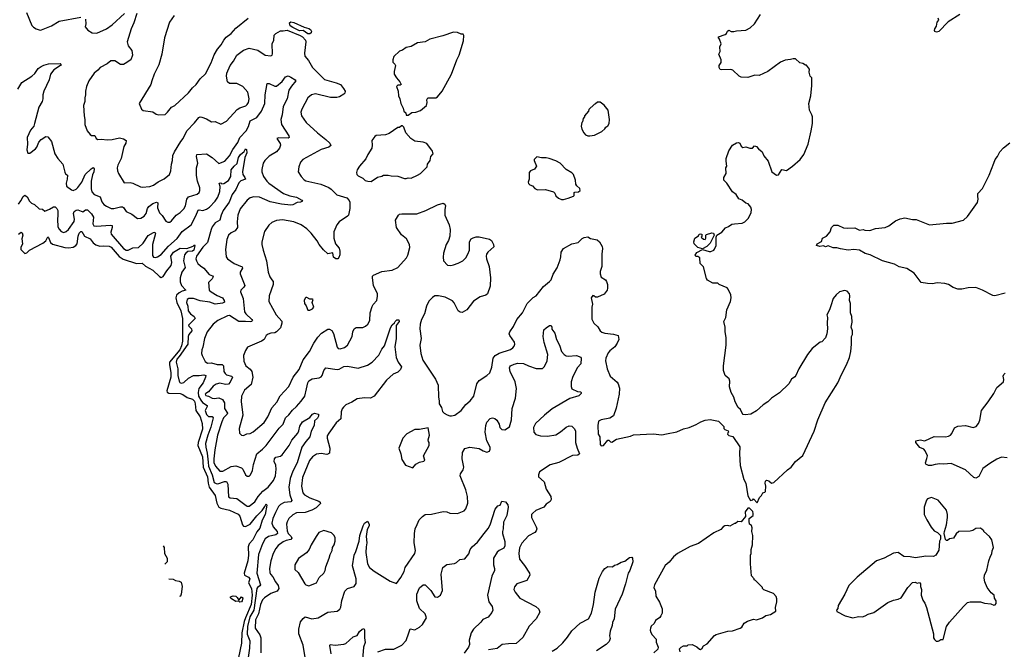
# Model space of a CAD drawing. Extents: x 2220520 to 2384350, y 721165 to 893491.
# Tile 4 of 256: x 2231129 to 2241535, y 726533 to 733180. Entities that reach past the tile are written whole.
import ezdxf

# ---------------------------------------------------------------- set-up
doc = ezdxf.new("R2010")
doc.units = 0

msp = doc.modelspace()

# ---------------------------------------------------------------- linework, layer by layer
at = {"layer": '0CON20XD'}
for points in [[(2231201, 733255), (2231258, 733118), (2231275, 733100), (2231304, 733084), (2231345, 733070), (2231358, 733072), (2231465, 733114), (2231545, 733164), (2231775, 733206)], [(2232368, 733245), (2232337, 733145), (2232307, 733085), (2232266, 732945), (2232274, 732905), (2232316, 732855), (2232323, 732805), (2232304, 732755), (2232245, 732718), (2232225, 732706), (2232195, 732708), (2232135, 732746), (2232094, 732746), (2232052, 732715), (2231979, 732675), (2231954, 732646), (2231916, 732615), (2231861, 732535), (2231836, 732475), (2231824, 732425), (2231826, 732386), (2231816, 732355), (2231816, 732315), (2231804, 732274), (2231809, 732165), (2231819, 732125), (2231816, 732075), (2231844, 732005), (2231875, 731967), (2231889, 731959), (2231925, 731959), (2231939, 731925), (2231955, 731914), (2231995, 731919), (2232055, 731912), (2232106, 731914), (2232185, 731933), (2232225, 731922), (2232254, 731904), (2232252, 731875), (2232229, 731841), (2232203, 731715), (2232166, 731644), (2232161, 731615), (2232164, 731585), (2232174, 731555), (2232235, 731459), (2232295, 731460), (2232324, 731454), (2232405, 731414), (2232425, 731410), (2232505, 731418), (2232545, 731434), (2232593, 731467), (2232655, 731498), (2232714, 731546), (2232726, 731584), (2232732, 731655), (2232744, 731695), (2232749, 731745), (2232766, 731785), (2232832, 731895), (2232857, 731925), (2232894, 732006), (2232978, 732092), (2233022, 732148), (2233035, 732154), (2233055, 732152), (2233105, 732132), (2233155, 732102), (2233195, 732106), (2233255, 732077), (2233315, 732109), (2233429, 732231), (2233455, 732251), (2233518, 732272), (2233535, 732284), (2233549, 732305), (2233554, 732344), (2233539, 732415), (2233487, 732475), (2233425, 732506), (2233345, 732506), (2233324, 732525), (2233314, 732585), (2233320, 732615), (2233354, 732695), (2233389, 732741), (2233425, 732807), (2233495, 732859), (2233555, 732879), (2233645, 732857), (2233725, 732806), (2233785, 732800), (2233796, 732804), (2233801, 732819), (2233799, 732925), (2233816, 732965), (2233819, 733015), (2233836, 733035), (2233885, 733064), (2233915, 733062), (2233955, 733071), (2234094, 733014), (2234119, 732999), (2234151, 732965), (2234154, 732945), (2234139, 732825), (2234143, 732795), (2234180, 732750), (2234225, 732675), (2234350, 732550), (2234475, 732514), (2234520, 732495), (2234553, 732455), (2234568, 732425), (2234567, 732405), (2234556, 732394), (2234510, 732365), (2234482, 732358), (2234413, 732357), (2234254, 732396), (2234212, 732388), (2234174, 732356), (2234110, 732235), (2234102, 732202), (2234106, 732165), (2234156, 732095), (2234275, 731984), (2234366, 731915), (2234406, 731875), (2234418, 731852), (2234395, 731834), (2234315, 731808), (2234123, 731705), (2234096, 731675), (2234078, 731625), (2234074, 731575), (2234104, 731524), (2234135, 731490), (2234155, 731478), (2234312, 731442), (2234395, 731408), (2234421, 731391), (2234482, 731332), (2234585, 731298), (2234612, 731272), (2234618, 731255), (2234617, 731185), (2234603, 731117), (2234595, 731104), (2234506, 731044), (2234482, 731015), (2234450, 730940), (2234448, 730872), (2234466, 730815), (2234505, 730768), (2234512, 730735), (2234512, 730698), (2234502, 730668), (2234490, 730655), (2234470, 730655), (2234445, 730672), (2234438, 730718), (2234385, 730708), (2234339, 730749), (2234295, 730806), (2234274, 730845), (2234209, 730925), (2234165, 730971), (2234105, 731015), (2234025, 731046), (2233905, 731068), (2233845, 731061), (2233795, 731037), (2233761, 731009), (2233718, 730945), (2233689, 730835), (2233689, 730805), (2233703, 730745), (2233737, 730635), (2233754, 730515), (2233774, 730465), (2233795, 730435), (2233809, 730415), (2233809, 730385), (2233766, 730265), (2233764, 730205), (2233841, 730065), (2233898, 729998), (2233901, 729975), (2233884, 729925), (2233845, 729884), (2233825, 729874), (2233785, 729872), (2233755, 729860), (2233735, 729844), (2233712, 729805), (2233686, 729785), (2233536, 729724), (2233515, 729688), (2233496, 729635), (2233498, 729575), (2233519, 729525), (2233565, 729489), (2233584, 729465), (2233592, 729405), (2233575, 729328), (2233505, 729268), (2233474, 729205), (2233470, 729145), (2233485, 729035), (2233486, 729004), (2233449, 728865), (2233452, 728815), (2233472, 728792), (2233495, 728789), (2233531, 728809), (2233565, 728812), (2233595, 728827), (2233713, 728927), (2233752, 728988), (2233795, 729081), (2233847, 729143), (2233883, 729207), (2233973, 729307), (2234021, 729405), (2234084, 729485), (2234125, 729589), (2234192, 729675), (2234238, 729765), (2234281, 729829), (2234320, 729870), (2234385, 729911), (2234403, 729913), (2234428, 729898), (2234447, 729867), (2234483, 729723), (2234495, 729710), (2234515, 729704), (2234561, 729719), (2234594, 729745), (2234644, 729835), (2234651, 729885), (2234663, 729917), (2234685, 729931), (2234755, 729931), (2234785, 729944), (2234809, 729965), (2234829, 730005), (2234834, 730085), (2234855, 730152), (2234866, 730174), (2234904, 730215), (2234912, 730262), (2234909, 730285), (2234868, 730375), (2234857, 730455), (2234859, 730471), (2234869, 730481), (2234955, 730520), (2235065, 730537), (2235125, 730562), (2235218, 730665), (2235231, 730695), (2235251, 730775), (2235248, 730808), (2235218, 730868), (2235165, 730910), (2235113, 730985), (2235100, 731065), (2235131, 731115), (2235145, 731126), (2235169, 731131), (2235325, 731129), (2235423, 731167), (2235545, 731226), (2235605, 731243), (2235623, 731233), (2235630, 731215), (2235622, 731175), (2235624, 731115), (2235668, 731015), (2235679, 730965), (2235676, 730895), (2235660, 730850), (2235635, 730805), (2235610, 730715), (2235604, 730674), (2235609, 730635), (2235650, 730590), (2235685, 730586), (2235715, 730592), (2235765, 730609), (2235811, 730635), (2235844, 730666), (2235865, 730703), (2235884, 730745), (2235884, 730835), (2235902, 730865), (2235923, 730877), (2235955, 730887), (2235985, 730889), (2236095, 730864), (2236115, 730847), (2236138, 730805), (2236139, 730781), (2236076, 730725), (2236062, 730705), (2236059, 730685), (2236063, 730655), (2236090, 730575), (2236104, 730455), (2236100, 730365), (2236073, 730285), (2236055, 730271), (2235995, 730254), (2235925, 730208), (2235856, 730115), (2235805, 730090), (2235785, 730092), (2235764, 730105), (2235722, 730192), (2235705, 730212), (2235625, 730250), (2235555, 730264), (2235517, 730263), (2235492, 730248), (2235455, 730209), (2235428, 730155), (2235406, 730075), (2235376, 730015), (2235360, 729965), (2235359, 729915), (2235371, 729815), (2235359, 729745), (2235370, 729655), (2235390, 729585), (2235522, 729385), (2235552, 729322), (2235554, 729195), (2235563, 729155), (2235562, 729125), (2235586, 729086), (2235596, 729045), (2235614, 729025), (2235647, 729007), (2235675, 728996), (2235694, 728996), (2235727, 729003), (2235795, 729054), (2235843, 729117), (2235891, 729155), (2235929, 729205), (2235960, 729335), (2235985, 729370), (2236065, 729422), (2236097, 729453), (2236119, 729511), (2236134, 729605), (2236154, 729636), (2236195, 729660), (2236315, 729698), (2236341, 729715), (2236356, 729734), (2236362, 729755), (2236360, 729775), (2236311, 729845), (2236304, 729865), (2236309, 729885), (2236348, 729942), (2236384, 730015), (2236442, 730085), (2236494, 730185), (2236555, 730247), (2236586, 730264), (2236665, 730362), (2236730, 730415), (2236745, 730434), (2236767, 730493), (2236810, 730560), (2236842, 730645), (2236847, 730677)], [(2231823, 733185), (2231829, 733135), (2231820, 733105), (2231851, 733071), (2231895, 733040), (2231945, 733039), (2232045, 733082), (2232105, 733126), (2232236, 733244)], [(2232761, 733225), (2232714, 733155), (2232661, 732989), (2232633, 732815), (2232601, 732705), (2232551, 732605), (2232524, 732535), (2232516, 732495), (2232393, 732295), (2232418, 732235), (2232435, 732220), (2232536, 732206), (2232572, 732182), (2232595, 732177)], [(2236847, 730677), (2236852, 730725), (2236876, 730764), (2236965, 730814), (2237033, 730827), (2237075, 730869), (2237095, 730880), (2237135, 730887), (2237161, 730871), (2237232, 730855), (2237258, 730835), (2237284, 730785), (2237289, 730765), (2237281, 730705), (2237282, 730575), (2237265, 730522), (2237264, 730495), (2237275, 730462), (2237320, 730435), (2237332, 730415), (2237340, 730385), (2237340, 730345), (2237338, 730325), (2237305, 730283), (2237235, 730251), (2237215, 730250), (2237196, 730266), (2237185, 730267), (2237168, 730245), (2237184, 730175), (2237177, 730145), (2237177, 730017), (2237197, 729975), (2237238, 729938), (2237264, 729895), (2237281, 729881), (2237312, 729872), (2237405, 729860), (2237453, 729845), (2237461, 729805), (2237445, 729766), (2237418, 729725), (2237366, 729685), (2237349, 729661), (2237324, 729605), (2237322, 729578), (2237338, 729495), (2237368, 729415), (2237443, 729353), (2237455, 729335), (2237468, 729288), (2237465, 729225), (2237432, 729078), (2237405, 728996), (2237365, 728972), (2237274, 728956), (2237248, 728942), (2237240, 728895), (2237244, 728805), (2237262, 728775), (2237264, 728694), (2237275, 728682), (2237298, 728685), (2237345, 728740), (2237355, 728740), (2237373, 728723), (2237389, 728721), (2237435, 728752), (2237585, 728783), (2237615, 728796), (2237825, 728808), (2237915, 728798), (2237965, 728807), (2238075, 728829), (2238145, 728861), (2238204, 728876), (2238280, 728905), (2238327, 728933), (2238375, 728952), (2238425, 728960), (2238515, 728940), (2238570, 728885), (2238570, 728865), (2238582, 728852), (2238618, 728838), (2238620, 728825), (2238612, 728818), (2238610, 728805), (2238625, 728790), (2238665, 728780), (2238741, 728671), (2238737, 728595), (2238744, 728474), (2238783, 728325), (2238802, 728285), (2238823, 728153), (2238852, 728102), (2238878, 728112), (2238885, 728120), (2238925, 728080), (2238948, 728135), (2238968, 728155), (2238982, 728185), (2239005, 728190), (2239012, 728198), (2239016, 728255), (2239007, 728285), (2239011, 728309), (2239023, 728317), (2239045, 728313), (2239075, 728287), (2239100, 728295), (2239245, 728428), (2239282, 728455), (2239328, 728515), (2239405, 728580), (2239524, 728835), (2239564, 728956), (2239641, 729135), (2239777, 729345), (2239813, 729435), (2239868, 729535), (2239898, 729615), (2239912, 729675), (2239922, 729755), (2239922, 729835), (2239930, 729855), (2239932, 729895), (2239918, 729935), (2239927, 729985), (2239923, 730045), (2239908, 730085), (2239908, 730185), (2239900, 730215), (2239902, 730265), (2239898, 730285), (2239875, 730312), (2239845, 730322), (2239795, 730308), (2239758, 730275), (2239728, 730235), (2239701, 730159), (2239688, 730115), (2239661, 730065), (2239667, 730035), (2239662, 729975), (2239668, 729915), (2239660, 729865), (2239645, 729820), (2239605, 729780), (2239590, 729775), (2239505, 729710), (2239456, 729644), (2239365, 729492), (2239333, 729425), (2239322, 729408), (2239286, 729385), (2239258, 729335), (2239160, 729240), (2239075, 729184), (2239036, 729144), (2238985, 729112), (2238915, 729050), (2238855, 729014), (2238795, 729008), (2238775, 729012), (2238764, 729024), (2238747, 729065), (2238724, 729084), (2238690, 729145), (2238678, 729195), (2238649, 729245), (2238632, 729305), (2238636, 729365), (2238627, 729387), (2238586, 729425), (2238566, 729475), (2238566, 729525), (2238594, 729745), (2238594, 729825), (2238584, 729885), (2238584, 729935), (2238571, 729995), (2238591, 730035), (2238604, 730115), (2238641, 730205), (2238649, 730245), (2238646, 730276), (2238618, 730335), (2238605, 730348), (2238520, 730385), (2238507, 730397), (2238455, 730398), (2238400, 730430), (2238388, 730448), (2238355, 730570), (2238322, 730605), (2238318, 730665), (2238295, 730678), (2238275, 730680), (2238268, 730695), (2238287, 730723), (2238345, 730752), (2238417, 730733), (2238435, 730733), (2238464, 730745), (2238474, 730756), (2238489, 730795), (2238490, 730885), (2238498, 730905), (2238550, 730935), (2238589, 730981), (2238622, 730995), (2238655, 731020), (2238684, 731026), (2238765, 731032), (2238793, 731045), (2238832, 731085), (2238859, 731145), (2238863, 731175), (2238855, 731202), (2238828, 731235), (2238802, 731242), (2238765, 731273), (2238728, 731288), (2238703, 731335), (2238662, 731362), (2238603, 731455), (2238571, 731485), (2238571, 731515), (2238597, 731555), (2238592, 731615), (2238603, 731635), (2238594, 731685), (2238597, 731713), (2238624, 731795), (2238661, 731855), (2238705, 731880), (2238725, 731883), (2238740, 731875), (2238754, 731844), (2238772, 731832), (2238805, 731836), (2238845, 731824), (2238875, 731823), (2238895, 731848), (2238915, 731842), (2238937, 731815), (2238976, 731786), (2238995, 731742), (2239038, 731688), (2239080, 731575), (2239128, 731538), (2239149, 731541), (2239185, 731597), (2239235, 731587), (2239295, 731633), (2239379, 731705), (2239416, 731755), (2239461, 731865), (2239494, 732005), (2239507, 732085), (2239507, 732153), (2239502, 732175), (2239478, 732225), (2239470, 732295), (2239492, 732375), (2239502, 732485), (2239500, 732565), (2239483, 732583), (2239472, 732625), (2239478, 732658), (2239445, 732700), (2239435, 732700), (2239407, 732717), (2239373, 732723), (2239330, 732765), (2239305, 732768), (2239275, 732758), (2239218, 732752), (2239169, 732731), (2239035, 732632), (2238945, 732592), (2238897, 732593), (2238825, 732568), (2238755, 732572), (2238734, 732584), (2238665, 732647), (2238645, 732653), (2238545, 732649), (2238533, 732655), (2238523, 732675), (2238523, 732695), (2238542, 732728), (2238542, 732755), (2238517, 732815), (2238532, 732845), (2238530, 732895), (2238542, 732925), (2238526, 732976), (2238512, 732995), (2238515, 733000), (2238585, 733023), (2238600, 733035), (2238611, 733059), (2238625, 733068), (2238647, 733057), (2238675, 733056), (2238705, 733064), (2238805, 733069), (2238849, 733095), (2238894, 733136), (2238960, 733235)], [(2241066, 733235), (2240941, 733159), (2240845, 733057), (2240817, 733047), (2240800, 733055), (2240798, 733065), (2240800, 733085), (2240818, 733112), (2240826, 733154), (2240843, 733175), (2240837, 733195)], [(2232595, 732177), (2232665, 732180), (2232693, 732205), (2232734, 732256), (2232770, 732275), (2232912, 732408), (2232955, 732461), (2232994, 732496), (2233035, 732554), (2233093, 732607), (2233154, 732725), (2233185, 732808), (2233220, 732870), (2233257, 732913), (2233287, 732965), (2233312, 732995), (2233364, 733035), (2233415, 733092), (2233545, 733195)], [(2234195, 733032), (2234175, 733032), (2234125, 733065), (2234085, 733063), (2234016, 733096), (2233989, 733115), (2233979, 733145), (2233994, 733156), (2234025, 733151), (2234135, 733102), (2234185, 733088), (2234203, 733075), (2234214, 733055), (2234208, 733042), (2234195, 733032)], [(2235212, 732172), (2235235, 732172), (2235275, 732200), (2235317, 732203), (2235365, 732222), (2235428, 732275), (2235437, 732305), (2235432, 732335), (2235444, 732356), (2235528, 732355), (2235545, 732367), (2235594, 732426), (2235694, 732606), (2235749, 732755), (2235774, 732805), (2235821, 732955), (2235823, 733013), (2235815, 733028), (2235795, 733028), (2235756, 733046), (2235715, 733049), (2235602, 733008), (2235465, 732976), (2235415, 732946), (2235335, 732934), (2235265, 732898), (2235212, 732888), (2235175, 732857), (2235144, 732846), (2235085, 732790), (2235072, 732755), (2235073, 732733), (2235095, 732710), (2235100, 732695), (2235087, 732633), (2235088, 732605), (2235110, 732565), (2235147, 732525), (2235160, 732495), (2235152, 732488), (2235125, 732487), (2235113, 732475), (2235130, 732425), (2235134, 732375), (2235147, 732345), (2235157, 732295), (2235182, 732245), (2235190, 732215), (2235210, 732195), (2235212, 732172)], [(2231109, 732445), (2231152, 732518), (2231257, 732583), (2231288, 732612), (2231326, 732664), (2231355, 732686), (2231385, 732701), (2231435, 732713), (2231556, 732716), (2231566, 732706), (2231559, 732695), (2231489, 732650), (2231456, 732604), (2231442, 732545), (2231384, 732425), (2231374, 732385), (2231374, 732345), (2231365, 732317), (2231330, 732255), (2231287, 732083), (2231279, 732055), (2231245, 732014), (2231209, 731935), (2231211, 731865), (2231203, 731807), (2231215, 731769), (2231235, 731770), (2231296, 731815), (2231311, 731835), (2231333, 731887), (2231355, 731915), (2231405, 731946), (2231425, 731944), (2231466, 731895), (2231501, 731765), (2231534, 731714), (2231586, 731655), (2231605, 731570), (2231615, 731552), (2231635, 731540), (2231632, 731495), (2231621, 731455), (2231625, 731424), (2231675, 731383), (2231695, 731378), (2231725, 731391), (2231745, 731409), (2231785, 731463), (2231822, 731545), (2231885, 731605), (2231905, 731618), (2231917, 731607), (2231914, 731575), (2231898, 731542), (2231884, 731475), (2231883, 731393), (2231891, 731361), (2231915, 731334), (2231979, 731309), (2231997, 731257), (2232019, 731229), (2232045, 731210), (2232095, 731188), (2232125, 731188), (2232195, 731205), (2232215, 731204), (2232227, 731197), (2232255, 731155), (2232315, 731125), (2232375, 731080), (2232408, 731085), (2232445, 731106), (2232467, 731133), (2232481, 731185), (2232495, 731207), (2232535, 731240), (2232575, 731254), (2232589, 731245), (2232585, 731195), (2232605, 731141), (2232634, 731114), (2232675, 731052), (2232695, 731041), (2232715, 731043), (2232735, 731057), (2232783, 731115), (2232825, 731143), (2232865, 731184), (2232882, 731215), (2232896, 731285), (2232915, 731310), (2233005, 731338), (2233025, 731355), (2233032, 731375), (2233032, 731405), (2233009, 731475), (2232999, 731535), (2232998, 731615), (2233013, 731665), (2232999, 731735), (2233003, 731757), (2233105, 731765), (2233165, 731725), (2233235, 731660), (2233296, 731685), (2233345, 731741), (2233381, 731809), (2233436, 731885), (2233455, 731935), (2233523, 732007), (2233548, 732052), (2233565, 732111), (2233635, 732149), (2233685, 732215), (2233721, 732295), (2233725, 732385), (2233744, 732506), (2233765, 732506), (2233825, 732477), (2233845, 732478), (2233902, 732528), (2233940, 732575), (2233965, 732586), (2233995, 732574), (2234041, 732545), (2234048, 732535), (2234001, 732479), (2233975, 732436), (2233957, 732345), (2233915, 732264), (2233904, 732176), (2233888, 732125), (2233897, 732075), (2233974, 731955), (2233978, 731935), (2233965, 731930), (2233868, 731932), (2233848, 731925), (2233883, 731873), (2233884, 731855), (2233876, 731825), (2233845, 731786), (2233765, 731738), (2233721, 731695), (2233703, 731665), (2233689, 731599), (2233688, 731575), (2233706, 731525), (2233741, 731475), (2233762, 731455), (2233919, 731345), (2233985, 731321), (2234054, 731305), (2234110, 731275), (2234117, 731265), (2234098, 731255), (2234060, 731250), (2234015, 731225), (2233995, 731223), (2233895, 731232), (2233775, 731257), (2233665, 731307), (2233605, 731310), (2233565, 731298), (2233535, 731276), (2233458, 731182), (2233433, 731115), (2233427, 731045), (2233430, 730985), (2233405, 730950), (2233365, 730931), (2233335, 730905), (2233318, 730858), (2233304, 730754), (2233312, 730675), (2233325, 730654), (2233396, 730605), (2233482, 730572), (2233483, 730555), (2233461, 730515), (2233460, 730495), (2233508, 730375), (2233499, 730355), (2233468, 730325), (2233463, 730305), (2233491, 730235), (2233506, 730095), (2233518, 730075), (2233584, 730015), (2233588, 730005), (2233580, 729995), (2233565, 729990), (2233515, 729995), (2233445, 729992), (2233345, 730056), (2233325, 730053), (2233225, 730005), (2233175, 729964), (2233111, 729885), (2233084, 729815), (2233064, 729724)], [(2237155, 731952), (2237205, 731962), (2237281, 731999), (2237313, 732027), (2237324, 732046), (2237345, 732060), (2237360, 732085), (2237362, 732125), (2237348, 732225), (2237308, 732278), (2237265, 732310), (2237235, 732310), (2237215, 732290), (2237200, 732285), (2237145, 732230), (2237140, 732215), (2237100, 732165), (2237100, 732155), (2237083, 732137), (2237077, 732103), (2237070, 732095), (2237062, 732055), (2237070, 732025), (2237092, 731985), (2237110, 731965), (2237135, 731952), (2237155, 731952)], [(2234845, 731473), (2234912, 731518), (2234955, 731528), (2234975, 731540), (2235025, 731540), (2235055, 731530), (2235125, 731527), (2235195, 731502), (2235215, 731502), (2235235, 731512), (2235265, 731508), (2235335, 731537), (2235365, 731557), (2235437, 731625), (2235438, 731655), (2235467, 731695), (2235476, 731734), (2235499, 731765), (2235492, 731792), (2235432, 731872), (2235395, 731886), (2235305, 731898), (2235264, 731924), (2235210, 731985), (2235190, 732045), (2235175, 732060), (2235165, 732060), (2235145, 732040), (2235125, 732040), (2235035, 731977), (2234995, 731963), (2234895, 731957), (2234882, 731948), (2234850, 731905), (2234856, 731856), (2234852, 731825), (2234809, 731755), (2234789, 731711), (2234720, 731635), (2234697, 731595), (2234689, 731565), (2234693, 731545), (2234705, 731530), (2234755, 731508), (2234781, 731481), (2234810, 731475), (2234845, 731473)], [(2241546, 730294), (2241434, 730264), (2241415, 730268), (2241305, 730326), (2241235, 730351), (2241155, 730350), (2241085, 730334), (2241045, 730334), (2240994, 730354), (2240945, 730384), (2240907, 730393), (2240825, 730402), (2240775, 730392), (2240724, 730394), (2240656, 730406), (2240581, 730505), (2240505, 730554), (2240425, 730572), (2240375, 730598), (2240248, 730635), (2240117, 730697), (2240065, 730712), (2240005, 730746), (2239945, 730754), (2239885, 730748), (2239805, 730760), (2239765, 730773), (2239725, 730773), (2239675, 730792), (2239645, 730783), (2239625, 730792), (2239585, 730784), (2239550, 730795), (2239558, 730815), (2239602, 730838), (2239615, 730872), (2239656, 730894), (2239695, 730940), (2239710, 730985), (2239735, 731011), (2239775, 731009), (2239835, 730982), (2239875, 730979), (2239955, 730984), (2240005, 730959), (2240045, 730964), (2240061, 730959), (2240115, 730955), (2240175, 730977), (2240275, 730986), (2240315, 731004), (2240385, 731058), (2240435, 731078), (2240485, 731088), (2240565, 731069), (2240605, 731071), (2240745, 731013), (2240925, 731032), (2240985, 731030), (2241105, 731064), (2241148, 731102), (2241251, 731249), (2241260, 731285), (2241254, 731315), (2241256, 731344), (2241305, 731398), (2241375, 731538), (2241424, 731665), (2241440, 731705), (2241464, 731736), (2241488, 731785), (2241525, 731828), (2241595, 731880)], [(2231533, 731113), (2231528, 731075), (2231533, 730993), (2231545, 730969), (2231568, 730945), (2231595, 730933), (2231621, 730945), (2231645, 730965), (2231705, 731050), (2231710, 731075), (2231699, 731135), (2231706, 731155), (2231725, 731168), (2231745, 731171), (2231795, 731153), (2231826, 731174), (2231845, 731174), (2231889, 731129), (2231909, 731095), (2231902, 731025), (2231914, 731005), (2231945, 731001), (2232085, 731011), (2232106, 731006), (2232107, 730987), (2232092, 730938), (2232095, 730915), (2232226, 730765), (2232255, 730745), (2232275, 730745), (2232325, 730770), (2232385, 730775), (2232435, 730821), (2232488, 730902), (2232545, 730933), (2232557, 730935), (2232564, 730924), (2232532, 730805), (2232532, 730692), (2232543, 730673), (2232565, 730670), (2232585, 730675), (2232625, 730701), (2232702, 730788), (2232795, 730870), (2232846, 730944), (2232942, 731015), (2232991, 731109), (2233015, 731169), (2233025, 731173), (2233065, 731164), (2233105, 731179), (2233135, 731199), (2233195, 731265), (2233222, 731305), (2233244, 731365), (2233248, 731418), (2233238, 731455), (2233254, 731456), (2233267, 731447), (2233285, 731450), (2233337, 731483), (2233359, 731525), (2233363, 731595), (2233397, 731633), (2233428, 731662), (2233443, 731725), (2233464, 731755), (2233502, 731788), (2233515, 731818), (2233525, 731808), (2233529, 731775), (2233510, 731725), (2233483, 731573), (2233487, 731545), (2233509, 731515), (2233514, 731495), (2233465, 731478), (2233445, 731456), (2233412, 731388), (2233375, 731334), (2233344, 731255), (2233279, 731165), (2233258, 731115), (2233246, 731065), (2233195, 731035), (2233165, 730994), (2233152, 730965), (2233115, 730828), (2233065, 730780), (2232999, 730685), (2232992, 730655), (2232997, 730635), (2233013, 730605), (2233041, 730581), (2233076, 730555), (2233130, 730490), (2233167, 730475), (2233174, 730465), (2233165, 730445), (2233124, 730405), (2233132, 730325), (2233152, 730305), (2233215, 730267), (2233274, 730245), (2233290, 730215), (2233292, 730198), (2233272, 730188), (2233195, 730177), (2233138, 730198), (2233035, 730212), (2232965, 730237), (2232917, 730235), (2232900, 730225), (2232892, 730195), (2232906, 730155), (2232910, 730105), (2232933, 730075), (2232972, 730045), (2232982, 730025), (2232915, 729955), (2232916, 729945), (2232946, 729915), (2232950, 729895), (2232917, 729855), (2232908, 729835), (2232906, 729754), (2232813, 729625), (2232791, 729595), (2232784, 729565), (2232799, 729495), (2232801, 729425), (2232813, 729363), (2232820, 729350), (2232835, 729344), (2232865, 729348), (2232914, 729396), (2232967, 729423), (2233025, 729423), (2233075, 729432), (2233096, 729425), (2233094, 729405), (2233068, 729345), (2233023, 729287), (2233015, 729245), (2233020, 729205), (2233042, 729162), (2233060, 729140), (2233109, 729105), (2233111, 729095), (2233091, 729055), (2233102, 729012), (2233125, 728992), (2233165, 728991), (2233173, 728975), (2233151, 728879), (2233116, 728794), (2233092, 728705), (2233096, 728665), (2233112, 728602), (2233120, 728510), (2233126, 728466), (2233164, 728375), (2233185, 728295), (2233205, 728282), (2233225, 728281), (2233295, 728304), (2233315, 728304), (2233329, 728275), (2233335, 728144), (2233355, 728131), (2233425, 728124), (2233521, 728051), (2233535, 728044), (2233555, 728044), (2233615, 728089), (2233651, 728145), (2233699, 728201), (2233755, 728243), (2233811, 728315), (2233832, 728365), (2233841, 728435), (2233835, 728475), (2233818, 728515), (2233821, 728545), (2233835, 728560), (2233885, 728573), (2233903, 728587), (2233978, 728685), (2234005, 728741), (2234068, 728815), (2234080, 728840), (2234091, 728889), (2234117, 728933), (2234195, 728980), (2234224, 729015), (2234245, 729024), (2234286, 729016), (2234288, 728995), (2234275, 728972), (2234244, 728946), (2234242, 728895), (2234211, 728835), (2234196, 728775), (2234155, 728728), (2234112, 728665), (2234060, 728500), (2234017, 728415), (2233988, 728335), (2233975, 728245), (2233984, 728164), (2234007, 728103), (2233995, 728091), (2233925, 728081), (2233885, 728062), (2233865, 728039), (2233834, 727976), (2233805, 727915), (2233793, 727865), (2233808, 727825), (2233851, 727775), (2233853, 727755), (2233835, 727742), (2233758, 727722), (2233725, 727698), (2233695, 727646), (2233654, 727535), (2233637, 727335), (2233673, 727215), (2233668, 727202), (2233644, 727186), (2233637, 727173), (2233604, 726946), (2233563, 726875), (2233538, 726775), (2233534, 726694), (2233562, 726622), (2233558, 726545), (2233543, 726447)], [(2236875, 731283), (2236925, 731294), (2236982, 731315), (2236990, 731325), (2236990, 731355), (2236995, 731360), (2237035, 731361), (2237051, 731375), (2237049, 731399), (2237018, 731425), (2237008, 731445), (2237002, 731485), (2236981, 731545), (2236963, 731563), (2236905, 731597), (2236842, 731665), (2236795, 731690), (2236726, 731716), (2236695, 731722), (2236645, 731720), (2236595, 731732), (2236568, 731705), (2236567, 731695), (2236592, 731635), (2236569, 731601), (2236526, 731584), (2236514, 731566), (2236514, 731496), (2236502, 731465), (2236505, 731450), (2236520, 731435), (2236550, 731425), (2236575, 731398), (2236600, 731385), (2236688, 731388), (2236772, 731362), (2236785, 731350), (2236795, 731322), (2236822, 731295), (2236855, 731283), (2236875, 731283)], [(2231115, 731234), (2231142, 731268), (2231165, 731312), (2231185, 731326), (2231209, 731309), (2231234, 731264), (2231255, 731242), (2231285, 731228), (2231335, 731182), (2231369, 731179), (2231395, 731159), (2231445, 731179), (2231485, 731204), (2231505, 731203), (2231523, 731185), (2231532, 731165), (2231533, 731113)], [(2231116, 730914), (2231145, 730936), (2231155, 730931), (2231162, 730905), (2231152, 730865), (2231158, 730815), (2231142, 730775), (2231142, 730755), (2231185, 730710), (2231205, 730719), (2231233, 730747), (2231375, 730819), (2231405, 730845), (2231425, 730888), (2231435, 730879), (2231456, 730826), (2231475, 730809), (2231605, 730774), (2231650, 730770), (2231695, 730778), (2231724, 730795), (2231738, 730815), (2231746, 730895), (2231757, 730925), (2231775, 730942), (2231785, 730942), (2231815, 730895), (2231875, 730868), (2231906, 730825), (2231935, 730802), (2231975, 730790), (2232015, 730792), (2232075, 730788), (2232095, 730778), (2232180, 730680), (2232222, 730652), (2232365, 730605), (2232425, 730609), (2232459, 730579), (2232535, 730534), (2232605, 730467), (2232625, 730457), (2232645, 730467), (2232683, 730527), (2232730, 730585), (2232737, 730615), (2232725, 730685), (2232754, 730725), (2232825, 730766), (2232895, 730765), (2232961, 730789), (2232975, 730802), (2232980, 730795), (2232969, 730745), (2232955, 730737), (2232905, 730732), (2232884, 730716), (2232872, 730698), (2232861, 730635), (2232879, 730565), (2232844, 730515), (2232825, 730455), (2232824, 730414), (2232838, 730375), (2232886, 730325), (2232845, 730315), (2232813, 730297), (2232788, 730272), (2232780, 730245), (2232789, 730195), (2232831, 730105), (2232851, 730025), (2232850, 729785), (2232839, 729735), (2232820, 729695), (2232713, 729565), (2232711, 729535), (2232726, 729456), (2232725, 729405), (2232683, 729263), (2232688, 729248), (2232705, 729237), (2232825, 729233), (2232855, 729222), (2232898, 729192), (2232955, 729174), (2232975, 729151), (2232985, 729125), (2232990, 729055), (2233035, 728986), (2233059, 728915), (2233062, 728855), (2233015, 728715), (2233013, 728685), (2233060, 728565), (2233070, 728455), (2233113, 728355), (2233120, 728285), (2233132, 728245), (2233195, 728155), (2233213, 728075), (2233233, 728035), (2233255, 728021), (2233345, 728000), (2233439, 727959), (2233455, 727938), (2233485, 727845), (2233495, 727832), (2233515, 727828), (2233565, 727855), (2233635, 727943), (2233691, 727999), (2233721, 728039), (2233735, 728068), (2233740, 728055), (2233725, 727955), (2233692, 727895), (2233668, 727812), (2233636, 727774), (2233593, 727687), (2233556, 727645), (2233543, 727615), (2233546, 727525), (2233541, 727465), (2233500, 727335), (2233506, 727315), (2233546, 727295), (2233561, 727275), (2233549, 727235), (2233578, 727175), (2233585, 727105), (2233574, 727005), (2233516, 726864), (2233500, 726825), (2233478, 726705), (2233473, 726597), (2233441, 726445)], [(2238345, 730760), (2238295, 730776), (2238256, 730815), (2238254, 730835), (2238266, 730874), (2238303, 730897), (2238312, 730915), (2238325, 730920), (2238338, 730915), (2238340, 730905), (2238338, 730892), (2238330, 730885), (2238355, 730862), (2238375, 730860), (2238382, 730875), (2238380, 730905), (2238387, 730913), (2238445, 730930), (2238462, 730925), (2238468, 730905), (2238425, 730822), (2238393, 730787), (2238345, 730760)], [(2234195, 730112), (2234225, 730128), (2234237, 730145), (2234222, 730195), (2234230, 730225), (2234225, 730230), (2234195, 730230), (2234165, 730248), (2234155, 730248), (2234145, 730240), (2234137, 730215), (2234138, 730185), (2234158, 730158), (2234174, 730114), (2234195, 730112)], [(2233064, 729724), (2233054, 729695), (2233052, 729655), (2233056, 729635), (2233091, 729571), (2233115, 729555), (2233157, 729557), (2233215, 729540), (2233270, 729540), (2233282, 729525), (2233287, 729467), (2233300, 729445), (2233315, 729432), (2233369, 729415), (2233379, 729405), (2233355, 729354), (2233335, 729333), (2233305, 729328), (2233245, 729342), (2233205, 729333), (2233175, 729312), (2233125, 729250), (2233097, 729235), (2233091, 729225), (2233095, 729211), (2233125, 729204), (2233165, 729183), (2233185, 729179), (2233235, 729189), (2233271, 729171), (2233292, 729135), (2233292, 729075), (2233324, 729025), (2233321, 729015), (2233283, 728975), (2233265, 728935), (2233219, 728795), (2233190, 728640), (2233180, 728545), (2233182, 728505), (2233200, 728465), (2233245, 728414), (2233275, 728415), (2233365, 728462), (2233415, 728471), (2233475, 728449), (2233489, 728435), (2233514, 728374), (2233535, 728360), (2233555, 728360), (2233569, 728375), (2233588, 728422), (2233600, 728485), (2233634, 728596), (2233695, 728646), (2233733, 728685), (2233872, 728868), (2233915, 728911), (2233938, 728975), (2233975, 729008), (2234011, 729059), (2234053, 729095), (2234105, 729154), (2234141, 729205), (2234159, 729281), (2234174, 729345), (2234185, 729366), (2234221, 729389), (2234295, 729400), (2234315, 729409), (2234325, 729422), (2234343, 729477), (2234365, 729506), (2234485, 729487), (2234505, 729491), (2234555, 729517), (2234593, 729523), (2234705, 729500), (2234805, 729531), (2234855, 729564), (2234925, 729639), (2234958, 729702), (2234984, 729735), (2235048, 729925), (2235065, 729958), (2235092, 729978), (2235097, 729995), (2235115, 730011), (2235135, 730012), (2235139, 729995), (2235107, 729953), (2235108, 729815), (2235095, 729725), (2235109, 729615), (2235128, 729565), (2235163, 729515), (2235153, 729487), (2235125, 729458), (2235075, 729439), (2235006, 729375), (2234875, 729204), (2234835, 729184), (2234775, 729186), (2234695, 729177), (2234638, 729142), (2234577, 729113), (2234550, 729090), (2234537, 729073), (2234525, 729038), (2234524, 728965), (2234475, 728922), (2234395, 728815), (2234380, 728785), (2234380, 728760), (2234408, 728655), (2234402, 728605), (2234394, 728596), (2234375, 728589), (2234315, 728599), (2234266, 728594), (2234225, 728566), (2234193, 728525), (2234118, 728345), (2234107, 728255), (2234122, 728185), (2234138, 728165), (2234195, 728132), (2234291, 728095), (2234306, 728085), (2234309, 728071), (2234263, 728027), (2234215, 728002), (2234145, 727977), (2234055, 727972), (2234015, 727952), (2233975, 727913), (2233955, 727878), (2233950, 727855), (2233955, 727785), (2233965, 727756), (2233998, 727725), (2234004, 727705), (2233995, 727692), (2233945, 727681), (2233914, 727666), (2233861, 727629), (2233835, 727596), (2233809, 727545), (2233784, 727466), (2233770, 727385), (2233772, 727345), (2233779, 727325), (2233806, 727296), (2233831, 727245), (2233860, 727205), (2233867, 727175), (2233852, 727148), (2233785, 727122), (2233716, 727075), (2233697, 727055), (2233675, 727004), (2233652, 726908), (2233623, 726845), (2233617, 726755), (2233668, 726685), (2233677, 726655), (2233676, 726495)], [(2234146, 726445), (2234126, 726575), (2234079, 726695), (2234078, 726745), (2234098, 726822), (2234125, 726858), (2234145, 726874), (2234215, 726856), (2234285, 726864), (2234385, 726924), (2234485, 726934), (2234514, 726956), (2234524, 726976), (2234533, 727047), (2234565, 727146), (2234595, 727176), (2234665, 727194), (2234684, 727226), (2234687, 727275), (2234645, 727415), (2234665, 727525), (2234683, 727565), (2234717, 727675), (2234724, 727735), (2234758, 727835), (2234775, 727866), (2234806, 727886), (2234821, 727855), (2234822, 727835), (2234803, 727797), (2234790, 727725), (2234799, 727655), (2234791, 727615), (2234789, 727555), (2234804, 727435), (2234827, 727395), (2234875, 727356), (2235045, 727251), (2235112, 727228), (2235158, 727292), (2235192, 727355), (2235204, 727396), (2235306, 727545), (2235311, 727575), (2235300, 727655), (2235302, 727755), (2235309, 727805), (2235329, 727851), (2235351, 727899), (2235385, 727936), (2235415, 727956), (2235480, 727960), (2235605, 727989), (2235644, 727984), (2235675, 727969), (2235756, 727966), (2235825, 727994), (2235846, 728015), (2235864, 728075), (2235863, 728145), (2235845, 728217), (2235784, 728365), (2235788, 728385), (2235815, 728427), (2235823, 728455), (2235807, 728545), (2235809, 728611), (2235835, 728653), (2235885, 728666), (2235984, 728654), (2236027, 728627), (2236065, 728614), (2236095, 728623), (2236102, 728645), (2236100, 728665), (2236065, 728735), (2236047, 728825), (2236055, 728895), (2236065, 728932), (2236102, 728968), (2236125, 728978), (2236151, 728971), (2236173, 728953), (2236198, 728908), (2236205, 728873), (2236225, 728852), (2236255, 728850), (2236305, 728880), (2236326, 728955), (2236335, 729075), (2236369, 729185), (2236381, 729285), (2236364, 729355), (2236314, 729465), (2236307, 729505), (2236310, 729515), (2236318, 729525), (2236355, 729544), (2236395, 729553), (2236455, 729550), (2236505, 729524), (2236586, 729496), (2236655, 729498), (2236675, 729518), (2236703, 729577), (2236711, 729645), (2236671, 729771), (2236663, 729835), (2236670, 729905), (2236693, 729927), (2236729, 729951), (2236745, 729952), (2236753, 729935), (2236754, 729914), (2236785, 729872), (2236804, 729805), (2236834, 729745), (2236857, 729677), (2236884, 729644), (2236905, 729630), (2236925, 729626), (2237015, 729636), (2237058, 729618), (2237063, 729605), (2237061, 729545), (2237023, 729507), (2236976, 729414), (2236958, 729355), (2236956, 729306), (2236964, 729284), (2237025, 729256), (2237055, 729250), (2237062, 729245), (2237063, 729235), (2237040, 729210), (2236945, 729182), (2236755, 729071), (2236675, 729005), (2236582, 728915), (2236559, 728875), (2236564, 728825), (2236585, 728802), (2236634, 728786), (2236706, 728784), (2236795, 728796), (2236845, 728828), (2236905, 728878), (2236935, 728891), (2236965, 728888), (2236992, 728862), (2237004, 728835), (2237003, 728715), (2237020, 728655), (2237046, 728595), (2237028, 728582), (2236971, 728579), (2236826, 728504), (2236735, 728479), (2236624, 728405), (2236611, 728375), (2236614, 728355), (2236672, 728302), (2236694, 728225), (2236743, 728145), (2236746, 728115), (2236735, 728094), (2236695, 728064), (2236670, 728035), (2236583, 727997), (2236551, 727969), (2236540, 727955), (2236537, 727925), (2236589, 727825), (2236593, 727805), (2236589, 727785), (2236574, 727766), (2236505, 727729), (2236436, 727654), (2236412, 727605), (2236403, 727545), (2236413, 727483), (2236466, 727416), (2236517, 727335), (2236521, 727315), (2236490, 727260), (2236385, 727224), (2236359, 727191), (2236352, 727165), (2236364, 727135), (2236414, 727074), (2236585, 726985), (2236615, 726955), (2236627, 726925), (2236587, 726855), (2236514, 726776), (2236445, 726656), (2236376, 726594), (2236295, 726592), (2236228, 726582), (2236175, 726542), (2236085, 726526)], [(2241565, 728554), (2241505, 728560), (2241455, 728541), (2241382, 728495), (2241310, 728440), (2241265, 728357), (2241235, 728338), (2241212, 728345), (2241125, 728426), (2240975, 728493), (2240895, 728486), (2240855, 728489), (2240805, 728484), (2240765, 728472), (2240734, 728474), (2240707, 728487), (2240701, 728501), (2240718, 728548), (2240722, 728575), (2240698, 728628), (2240684, 728644), (2240644, 728664), (2240600, 728715), (2240600, 728735), (2240645, 728743), (2240695, 728733), (2240795, 728779), (2240914, 728776), (2240945, 728782), (2240965, 728794), (2240979, 728811), (2241010, 728870), (2241045, 728887), (2241125, 728894), (2241205, 728873), (2241239, 728885), (2241262, 728915), (2241275, 728952), (2241293, 729055), (2241365, 729144), (2241426, 729235), (2241458, 729295), (2241528, 729355), (2241532, 729382), (2241524, 729415), (2241529, 729435), (2241545, 729449)], [(2235285, 728448), (2235315, 728488), (2235355, 728508), (2235402, 728518), (2235412, 728528), (2235398, 728575), (2235456, 728686), (2235458, 728715), (2235448, 728728), (2235447, 728745), (2235460, 728795), (2235445, 728870), (2235355, 728852), (2235305, 728853), (2235222, 728808), (2235179, 728761), (2235136, 728655), (2235158, 728595), (2235169, 728535), (2235205, 728478), (2235285, 728448)], [(2240835, 726618), (2240845, 726622), (2240863, 726637), (2240888, 726635), (2240926, 726774), (2240955, 726819), (2241104, 726986), (2241148, 727025), (2241176, 727034), (2241283, 727033), (2241325, 727018), (2241392, 727012), (2241425, 727000), (2241438, 727002), (2241450, 727015), (2241450, 727045), (2241433, 727073), (2241427, 727105), (2241395, 727130), (2241354, 727185), (2241329, 727245), (2241324, 727285), (2241326, 727315), (2241352, 727368), (2241373, 727465), (2241390, 727515), (2241405, 727540), (2241408, 727572), (2241422, 727608), (2241405, 727690), (2241378, 727725), (2241320, 727775), (2241320, 727785), (2241285, 727812), (2241235, 727808), (2241203, 727787), (2241175, 727781), (2241055, 727778), (2241025, 727750), (2241000, 727705), (2240955, 727700), (2240935, 727680), (2240925, 727680), (2240913, 727693), (2240900, 727755), (2240902, 727775), (2240924, 727845), (2240936, 727925), (2240936, 727956), (2240923, 728003), (2240838, 728108), (2240766, 728134), (2240725, 728121), (2240714, 728106), (2240689, 728035), (2240690, 727955), (2240715, 727898), (2240763, 727823), (2240795, 727782), (2240830, 727765), (2240860, 727735), (2240860, 727695), (2240852, 727675), (2240842, 727578), (2240813, 727527), (2240786, 727514), (2240706, 727516), (2240595, 727497), (2240540, 727510), (2240475, 727514), (2240415, 727553), (2240365, 727547), (2240264, 727496), (2240183, 727465), (2239979, 727295), (2239892, 727205), (2239850, 727115), (2239778, 726995), (2239777, 726963), (2239760, 726945), (2239765, 726932), (2239852, 726885), (2239934, 726866), (2239995, 726878), (2240035, 726877), (2240065, 726887), (2240095, 726904), (2240155, 726920), (2240305, 727026), (2240365, 727051), (2240415, 727061), (2240444, 727076), (2240517, 727185), (2240565, 727238), (2240592, 727242), (2240615, 727230), (2240638, 727238), (2240650, 727225), (2240650, 727195), (2240660, 727165), (2240657, 727105), (2240675, 727050), (2240695, 727020), (2240713, 726975), (2240788, 726695), (2240787, 726655), (2240797, 726635), (2240815, 726620), (2240835, 726618)], [(2234915, 726505), (2234995, 726535), (2235085, 726535), (2235168, 726575), (2235214, 726625), (2235243, 726707), (2235255, 726747), (2235305, 726739), (2235355, 726767), (2235385, 726795), (2235427, 726865), (2235416, 726906), (2235354, 726964), (2235326, 727045), (2235326, 727115), (2235355, 727181), (2235392, 727215), (2235415, 727213), (2235474, 727155), (2235515, 727087), (2235545, 727083), (2235575, 727103), (2235596, 727155), (2235583, 727325), (2235600, 727395), (2235645, 727428), (2235725, 727438), (2235745, 727448), (2235780, 727480), (2235835, 727487), (2235875, 727539), (2235891, 727585), (2235911, 727615), (2235968, 727662), (2236038, 727755), (2236082, 727808), (2236102, 727845), (2236155, 728012), (2236184, 728046), (2236206, 728054), (2236224, 728096), (2236265, 728090), (2236287, 728057), (2236291, 728035), (2236276, 727945), (2236242, 727875), (2236240, 727805), (2236233, 727777), (2236232, 727755), (2236255, 727670), (2236257, 727625), (2236245, 727602), (2236195, 727576), (2236175, 727559), (2236138, 727495), (2236136, 727425), (2236149, 727385), (2236149, 727365), (2236118, 727305), (2236074, 727105), (2236087, 727035), (2236124, 726985), (2236130, 726945), (2236119, 726921), (2236079, 726871), (2236025, 726848), (2236002, 726818), (2235926, 726745), (2235899, 726705), (2235880, 726630), (2235884, 726585), (2235874, 726555), (2235825, 726492)], [(2238110, 726505), (2238103, 726537), (2238120, 726555), (2238145, 726568), (2238185, 726570), (2238195, 726580), (2238235, 726582), (2238285, 726560), (2238313, 726533), (2238325, 726532), (2238342, 726545), (2238355, 726568), (2238395, 726592), (2238472, 726678), (2238490, 726690), (2238615, 726723), (2238663, 726727), (2238745, 726754), (2238760, 726765), (2238785, 726807), (2238820, 726830), (2238885, 726851), (2238915, 726844), (2238980, 726865), (2239015, 726890), (2239065, 726900), (2239122, 726935), (2239118, 726975), (2239132, 727035), (2239132, 727065), (2239125, 727090), (2239095, 727120), (2238995, 727160), (2238980, 727175), (2238980, 727185), (2238905, 727260), (2238890, 727265), (2238890, 727275), (2238865, 727310), (2238854, 727435), (2238853, 727525), (2238860, 727545), (2238860, 727585), (2238873, 727635), (2238878, 727735), (2238868, 727775), (2238872, 727815), (2238865, 727840), (2238842, 727855), (2238838, 727885), (2238840, 727915), (2238880, 727945), (2238880, 727965), (2238877, 727987), (2238853, 728013), (2238842, 728022), (2238825, 728022), (2238798, 727985), (2238800, 727935), (2238755, 727880), (2238718, 727882), (2238695, 727860), (2238685, 727860), (2238635, 727832), (2238615, 727838), (2238580, 727835), (2238564, 727826), (2238541, 727799), (2238465, 727764), (2238305, 727649), (2238215, 727618), (2238080, 727545), (2238040, 727510), (2237995, 727454), (2237952, 727418), (2237838, 727215), (2237830, 727185), (2237848, 727145), (2237853, 727095), (2237890, 727030), (2237919, 726959), (2237918, 726915), (2237906, 726885), (2237893, 726867), (2237850, 726835), (2237833, 726805), (2237804, 726776), (2237796, 726754), (2237794, 726735), (2237800, 726710), (2237814, 726684), (2237855, 726640), (2237857, 726607), (2237876, 726555), (2237873, 726535), (2237832, 726495)], [(2234185, 727204), (2234265, 727233), (2234295, 727292), (2234343, 727335), (2234359, 727365), (2234366, 727404), (2234401, 727495), (2234409, 727535), (2234430, 727575), (2234435, 727608), (2234454, 727635), (2234464, 727674), (2234465, 727710), (2234454, 727734), (2234425, 727763), (2234345, 727786), (2234292, 727765), (2234261, 727725), (2234210, 727635), (2234190, 727585), (2234159, 727551), (2234077, 727493), (2234036, 727424), (2234037, 727375), (2234072, 727345), (2234142, 727225), (2234154, 727214), (2234185, 727204)], [(2232647, 727625), (2232656, 727606), (2232660, 727545), (2232689, 727495), (2232688, 727455), (2232662, 727430)], [(2236755, 726514), (2236811, 726545), (2236868, 726602), (2236919, 726661), (2236963, 726727), (2237053, 726807), (2237140, 726855), (2237171, 726915), (2237193, 727005), (2237211, 727135), (2237254, 727285), (2237290, 727355), (2237315, 727387), (2237345, 727407), (2237395, 727402), (2237415, 727420), (2237445, 727427), (2237485, 727453), (2237526, 727464), (2237575, 727502), (2237600, 727505), (2237607, 727495), (2237608, 727455), (2237576, 727365), (2237559, 727335), (2237533, 727225), (2237495, 727113), (2237421, 726955), (2237412, 726855), (2237394, 726815), (2237392, 726785), (2237368, 726725), (2237364, 726675), (2237369, 726645), (2237358, 726615), (2237329, 726585), (2237226, 726515)], [(2232707, 727277), (2232752, 727272), (2232775, 727258), (2232815, 727253), (2232835, 727242), (2232848, 727195), (2232836, 727115), (2232828, 727095), (2232818, 727090)], [(2233455, 727032), (2233445, 727040), (2233415, 727038), (2233367, 727065), (2233358, 727075), (2233358, 727085), (2233385, 727096), (2233412, 727092), (2233428, 727078), (2233445, 727050), (2233475, 727088), (2233486, 727075), (2233482, 727045), (2233475, 727033), (2233455, 727032)], [(2234420, 726485), (2234407, 726573), (2234410, 726585), (2234465, 726576), (2234555, 726586), (2234575, 726594), (2234655, 726666), (2234695, 726680), (2234721, 726719), (2234748, 726745), (2234765, 726752), (2234774, 726734), (2234772, 726655), (2234781, 726605), (2234764, 726555), (2234752, 726425)]]:
    msp.add_lwpolyline(points, dxfattribs=at)

doc.saveas('drawing.dxf')
